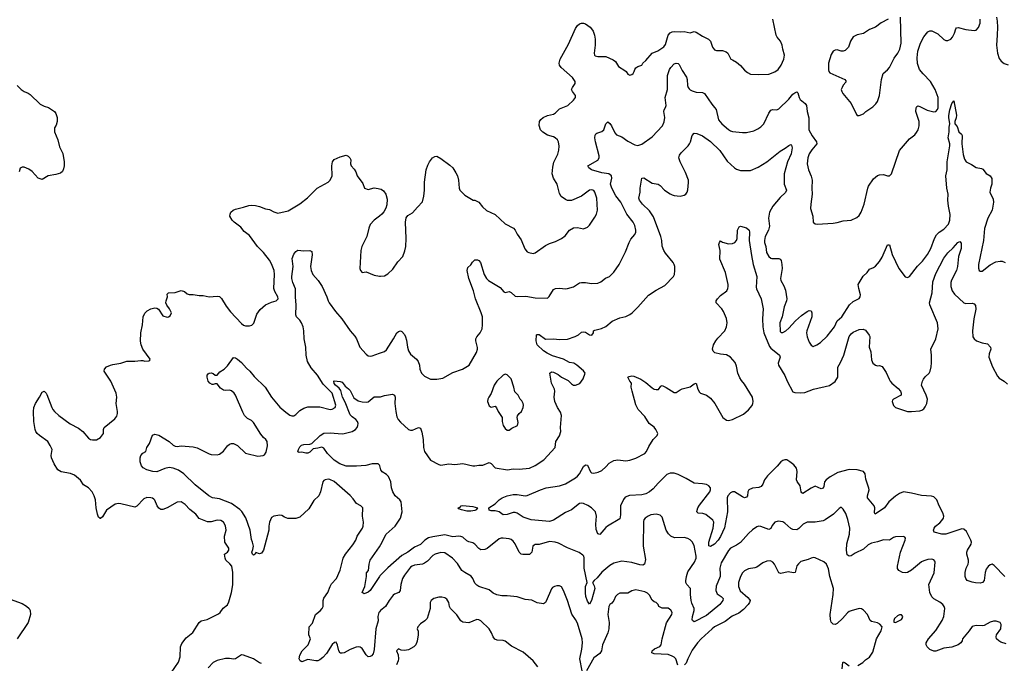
# Model space of a CAD drawing. Header units: inches. Extents: x 1473912 to 1647258, y 640388 to 773423.
# Tile 166 of 256: x 1576426 to 1586211, y 662186 to 668584. Entities that reach past the tile are written whole.
import ezdxf

# ---------------------------------------------------------------- set-up
doc = ezdxf.new("R2010")
doc.units = ezdxf.units.IN
doc.header["$MEASUREMENT"] = 0
doc.layers.add('B5676', color=7, linetype='Continuous')
doc.layers.add('B5686', color=7, linetype='Continuous')

msp = doc.modelspace()

# ---------------------------------------------------------------- linework, layer by layer
at = {"layer": 'B5676', "color": 5}
for points, elevation in [([(1576402, 667930), (1576441.3, 667890), (1576470, 667870.4), (1576510, 667854.9), (1576530, 667841.7), (1576630, 667745.3), (1576670, 667724.4), (1576711, 667710), (1576770.5, 667670.5), (1576786.8, 667650), (1576799.1, 667610), (1576799.1, 667570), (1576790, 667535.3), (1576770.6, 667509.4), (1576772.4, 667470), (1576804, 667390), (1576820.8, 667320.8), (1576853.7, 667253.7), (1576866.5, 667170), (1576867, 667130), (1576859.9, 667100.1), (1576850, 667074), (1576830, 667057.2), (1576784, 667044), (1576710, 667033.2), (1576650, 666994), (1576609.6, 667009.6), (1576550, 667073.2), (1576518, 667098), (1576470, 667119.3), (1576450, 667119.3), (1576430.7, 667109.3), (1576420.7, 667070)], 780), ([(1577930, 662090.5), (1578004.4, 662195.6), (1578019.8, 662250), (1578024, 662350), (1578036.6, 662383.4), (1578081.6, 662438.4), (1578147.9, 662492.1), (1578209.6, 662590), (1578230, 662608.2), (1578290, 662622.8), (1578402.8, 662677.2), (1578417.7, 662690), (1578446.4, 662733.6), (1578490, 662766), (1578504.2, 662795.8), (1578531.2, 662888.8), (1578545.1, 662965.1), (1578545.1, 663090), (1578533, 663153), (1578515.8, 663175.8), (1578475.1, 663210), (1578466.6, 663230), (1578462.7, 663270), (1578490, 663291), (1578505.2, 663310), (1578503.7, 663330), (1578463.7, 663390), (1578462, 663450), (1578477.6, 663510), (1578470, 663554), (1578452, 663590), (1578425.1, 663605.1), (1578390, 663609.6), (1578330, 663593.6), (1578291.8, 663591.8), (1578210, 663626.6), (1578176.2, 663670), (1578115.9, 663715.9), (1578070, 663765.1), (1578030, 663789.6), (1577990, 663788), (1577890.3, 663729.7), (1577850, 663715.1), (1577830, 663716), (1577810, 663729.2), (1577792.7, 663750), (1577767.6, 663807.6), (1577758.7, 663818.7), (1577747.3, 663827.3), (1577730, 663831.6), (1577690, 663833), (1577658.3, 663821.7), (1577590, 663746.6), (1577570, 663738), (1577430, 663771.6), (1577406.6, 663773.4), (1577373.4, 663766.6), (1577290.2, 663709.8), (1577250, 663640.9), (1577230, 663623.7), (1577225.6, 663625.6), (1577210, 663639), (1577198.9, 663670), (1577186.3, 663730), (1577178.2, 663810), (1577166.2, 663850), (1577145.6, 663890), (1577109.9, 663929.9), (1577061.5, 663961.5), (1577030, 664006.3), (1576970, 664057.2), (1576930, 664074.2), (1576839, 664090), (1576806.3, 664110), (1576770, 664169.2), (1576741.1, 664230), (1576737.2, 664250), (1576747.4, 664310), (1576730, 664351.6), (1576706.3, 664390), (1576622, 664450), (1576599.7, 664470), (1576587.3, 664490), (1576579.5, 664510), (1576567.6, 664590), (1576563.7, 664690), (1576567, 664730), (1576582, 664770), (1576622.9, 664830), (1576650, 664881), (1576670, 664890.6), (1576690, 664870.8), (1576697.2, 664857.2), (1576745.3, 664730), (1576757, 664710), (1576772.4, 664690), (1576815.8, 664650), (1576927.2, 664567.2), (1577010, 664524.2), (1577052.7, 664490), (1577110, 664424), (1577130, 664410.6), (1577150, 664406), (1577190, 664408.2), (1577229, 664430), (1577257.2, 664470), (1577257.2, 664510), (1577264, 664530), (1577370, 664617.3), (1577390, 664642.8), (1577397.4, 664670), (1577398.3, 664690), (1577386.2, 664770), (1577391, 664830), (1577385.4, 664870), (1577333.3, 664990), (1577266, 665090), (1577269.4, 665110), (1577288.3, 665131.7), (1577330, 665150.5), (1577350, 665157.1), (1577430, 665168.2), (1577490, 665188.2), (1577571.7, 665188.3), (1577630, 665197.3), (1577650, 665197.3), (1577670, 665190.8), (1577709, 665191), (1577720.4, 665199.6), (1577724, 665210), (1577649.6, 665310), (1577634, 665350), (1577626.5, 665386.5), (1577629.6, 665469.6), (1577646.6, 665550), (1577653.6, 665630), (1577670, 665666.8), (1577693.2, 665690), (1577730, 665710.5), (1577770, 665719.1), (1577790, 665714.8), (1577804.9, 665704.9), (1577850, 665641), (1577890, 665626.8), (1577906, 665630), (1577920.4, 665639.6), (1577935.3, 665670), (1577915.3, 665710), (1577886.6, 665746.6), (1577879.3, 665770), (1577880.9, 665790), (1577894, 665830), (1577890, 665854), (1577906, 665870), (1577970, 665873.4), (1578030.4, 665890.4), (1578062.4, 665882.4), (1578090, 665858.8), (1578110, 665850.7), (1578150, 665853.4), (1578210, 665842.8), (1578250, 665842.8), (1578310.4, 665830.4), (1578390, 665835.3), (1578410, 665832), (1578432.1, 665812.1), (1578477, 665737), (1578520.8, 665680.8), (1578630, 665564.9), (1578650, 665548), (1578670, 665540.5), (1578710, 665539.1), (1578733.6, 665546.4), (1578752.6, 665567.4), (1578783.6, 665656.4), (1578816.5, 665703.5), (1578870, 665748.7), (1578930, 665775.8), (1578974, 665790), (1578995.1, 665810), (1578992.3, 665830), (1578961.5, 665881.5), (1578952.6, 665910), (1578957.4, 666050), (1578954.3, 666090), (1578930, 666157.2), (1578910, 666192.3), (1578850, 666269.6), (1578788.3, 666330), (1578710, 666438.7), (1578657.5, 666477.5), (1578622.4, 666522.4), (1578556.9, 666570), (1578536.9, 666590), (1578515.8, 666630), (1578516.9, 666650), (1578525.6, 666670), (1578546, 666690), (1578570, 666699.3), (1578650, 666718.8), (1578702.7, 666737.3), (1578730, 666739.5), (1578770, 666736.1), (1578810, 666725.8), (1578870, 666704), (1578910, 666695.3), (1578950, 666672.2), (1578990, 666662), (1579094.9, 666685.1), (1579210, 666753), (1579286.3, 666813.7), (1579380.7, 666910), (1579490, 666968.9), (1579510, 666987), (1579532.6, 667030), (1579527.4, 667130), (1579533.6, 667170), (1579550, 667194), (1579610, 667221.3), (1579670, 667236), (1579690, 667227.3), (1579707.3, 667210), (1579716.3, 667190), (1579714, 667150), (1579720.7, 667130), (1579750, 667098.8), (1579765.5, 667070), (1579779.1, 667030), (1579835.9, 666955.9), (1579852, 666910), (1579890, 666896), (1579949.3, 666910.7), (1579990, 666907.3), (1580000, 666903.8)], 780), ([(1580000, 666631.9), (1579947.5, 666592.5), (1579910, 666549.2), (1579895.3, 666510), (1579876.5, 666430), (1579826.3, 666330), (1579816.5, 666290), (1579807.3, 666110), (1579811.3, 666090), (1579830, 666071.3), (1579870, 666076.3), (1579950, 666043.8), (1580000, 666035.2)], 780), ([(1580000, 662698), (1579994, 662690), (1579984.2, 662650), (1579988.7, 662608.7), (1579965.6, 662530), (1579950, 662322), (1579938.4, 662281.6), (1579921.3, 662258.7), (1579910, 662252), (1579890, 662251.8), (1579868.8, 662268.8), (1579830, 662331.8), (1579810, 662347.6), (1579790, 662349.6), (1579770, 662346.3), (1579710, 662323.1), (1579650, 662291.2), (1579630, 662285.6), (1579610, 662287), (1579597.4, 662310), (1579584.7, 662364.7), (1579574, 662390), (1579570, 662394.5), (1579553.8, 662393.8), (1579530, 662373), (1579475.5, 662284.5), (1579437.7, 662242.3), (1579410, 662219.1), (1579390, 662210.5), (1579370, 662209.4), (1579290, 662222.5), (1579230, 662201.6), (1579211.6, 662210), (1579203.1, 662230), (1579210, 662266.8), (1579234.7, 662310), (1579292, 662370), (1579315.3, 662430), (1579299, 662470), (1579302, 662550), (1579334.3, 662585.7), (1579366.6, 662670), (1579413, 662707), (1579433, 662730), (1579441.1, 662750), (1579442.3, 662810), (1579447.4, 662832.6), (1579489.7, 662890), (1579509.8, 662950.2), (1579524.2, 662975.8), (1579574, 663030), (1579610, 663110.8), (1579641.7, 663230), (1579665.4, 663270), (1579737.9, 663362.1), (1579765.7, 663410), (1579781.1, 663450), (1579831.6, 663530), (1579838.7, 663550), (1579841.3, 663590), (1579832, 663650), (1579834.5, 663730), (1579830, 663737.2), (1579817.2, 663750), (1579774.7, 663774.7), (1579740.8, 663820.8), (1579710, 663852.3), (1579550, 663991.8), (1579507.5, 664012.5), (1579490, 664016), (1579462, 664010), (1579450, 664004), (1579438.8, 663990), (1579416.3, 663890), (1579397.3, 663850), (1579350, 663802.7), (1579297.8, 663722.2), (1579210, 663639.5), (1579170, 663626), (1579090, 663626.3), (1579057, 663637), (1579030, 663655.3), (1579010, 663659.2), (1578950.8, 663650), (1578930, 663634.5), (1578907.9, 663587.9), (1578901.3, 663550), (1578900.8, 663510), (1578850, 663309.6), (1578830, 663280.5), (1578810, 663274.7), (1578772.7, 663287.3), (1578766.8, 663270), (1578750, 663260.7), (1578738, 663270), (1578733.2, 663290), (1578743.7, 663316.3), (1578749.4, 663350), (1578740.7, 663390), (1578730, 663415.3), (1578715.8, 663510), (1578673.5, 663633.5), (1578633.6, 663693.6), (1578613.8, 663713.8), (1578530, 663774), (1578410, 663820.4), (1578341.2, 663830), (1578306.6, 663850), (1578170, 663961.1), (1578057.7, 664070), (1578005.2, 664105.2), (1577950, 664125.2), (1577910.7, 664130.7), (1577870, 664121.8), (1577790, 664089.8), (1577750, 664092.4), (1577689.4, 664110), (1577654.5, 664130), (1577637.4, 664150), (1577624.2, 664190), (1577623.9, 664230), (1577630, 664250.7), (1577650, 664274.8), (1577678, 664290), (1577689, 664330), (1577716, 664370), (1577747, 664453), (1577770, 664462.8), (1577810, 664454), (1577910.4, 664390.4), (1577950, 664354.8), (1577970, 664342.8), (1577990, 664341), (1578030, 664347.3), (1578150, 664336.5), (1578190, 664326.7), (1578310, 664266.7), (1578330, 664261.3), (1578390, 664258.8), (1578410, 664266), (1578450, 664294.8), (1578490, 664346.8), (1578510, 664362.8), (1578530, 664370.8), (1578550, 664370.8), (1578590.7, 664350), (1578670, 664276), (1578682, 664270), (1578793.6, 664246.4), (1578846, 664250), (1578860.2, 664259.8), (1578874.5, 664285.5), (1578888.9, 664348.9), (1578884, 664390), (1578873.2, 664410), (1578850, 664429.3), (1578823.1, 664463.1), (1578750, 664580.9), (1578730, 664598.4), (1578690, 664619.5), (1578660.7, 664650), (1578642.7, 664682.7), (1578570, 664852.7), (1578558.4, 664870), (1578530, 664894), (1578510, 664902), (1578470, 664898.4), (1578450, 664902), (1578422, 664922), (1578390, 664965.2), (1578370, 664964), (1578350, 664956), (1578338.6, 664958.6), (1578315.3, 664970), (1578299, 664990), (1578288.7, 665030), (1578288.7, 665050), (1578298, 665062), (1578309.4, 665070.6), (1578330, 665074.8), (1578350, 665066.8), (1578370, 665051), (1578390, 665051), (1578415.3, 665084.7), (1578457.2, 665110), (1578490, 665142.8), (1578550, 665226), (1578570, 665222), (1578590, 665210.6), (1578630, 665177.1), (1578679.9, 665119.9), (1578714.4, 665090), (1578757.5, 665037.5), (1578864.2, 664930), (1578927.8, 664830), (1579010, 664733.1), (1579070, 664681.5), (1579110, 664653.7), (1579130, 664645.3), (1579150, 664646.4), (1579170, 664659.1), (1579210, 664698.4), (1579250, 664721.6), (1579290, 664734.9), (1579410, 664733.7), (1579510, 664710.4), (1579530, 664712.2), (1579559.6, 664730), (1579568, 664752), (1579531.6, 664870), (1579441.2, 664961.2), (1579384.7, 665050), (1579321.5, 665121.5), (1579286.2, 665186.2), (1579272.6, 665250), (1579269.9, 665330), (1579252.8, 665412.8), (1579249.8, 665490), (1579243.2, 665530), (1579227.6, 665570), (1579210, 665596.3), (1579177.6, 665630), (1579171.1, 665650), (1579173.8, 665746.2), (1579166.9, 665830), (1579167.9, 665907.9), (1579142, 665970), (1579130.9, 666010), (1579130, 666032), (1579144.7, 666130), (1579133.7, 666210), (1579150, 666252.4), (1579170, 666280.2), (1579190, 666293), (1579250, 666284.6), (1579310, 666290.4), (1579330, 666278.8), (1579332.9, 666247.1), (1579314.4, 666130), (1579321.8, 666090), (1579337.8, 666050), (1579392.8, 665990), (1579430.7, 665930.7), (1579479.3, 665830), (1579490.2, 665790), (1579500.7, 665770), (1579564.5, 665684.5), (1579628.8, 665610), (1579710, 665491), (1579757.4, 665437.4), (1579772.6, 665412.6), (1579807.4, 665330), (1579870, 665259.3), (1579890, 665243.7), (1579910, 665238.7), (1579930, 665241.1), (1580000, 665267.3)], 760), ([(1580000, 664155.3), (1579990, 664168.7), (1579930, 664169.4), (1579866.6, 664153.4), (1579774.5, 664145.5), (1579670, 664144.2), (1579608.7, 664170), (1579550, 664206), (1579483.8, 664270), (1579450, 664323.7), (1579430, 664335.1), (1579390, 664322.9), (1579342, 664318), (1579310, 664284), (1579290, 664274), (1579270, 664274), (1579230, 664283.7), (1579202.7, 664282.7), (1579189.1, 664289.1), (1579197.2, 664310), (1579210, 664338), (1579227.3, 664352.7), (1579250, 664360.5), (1579310, 664364), (1579330, 664370.5), (1579413.5, 664450), (1579450, 664472.9), (1579510, 664478.5), (1579630, 664468.1), (1579649.8, 664470.2), (1579730.8, 664489.2), (1579763.6, 664510), (1579778.5, 664530), (1579786.8, 664550), (1579788.1, 664570), (1579781.4, 664590), (1579766.6, 664610), (1579730, 664635), (1579710, 664656.4), (1579660.3, 664780.3), (1579633.3, 664830), (1579617.9, 664897.9), (1579600.2, 664920.2), (1579563.1, 664950), (1579550, 664968.2), (1579546.6, 664990), (1579550, 664994.8), (1579610, 664986.7), (1579630, 664979.3), (1579660.3, 664940.3), (1579695.1, 664915.1), (1579710, 664898.8), (1579745.7, 664825.7), (1579790, 664796.4), (1579830, 664784.9), (1579870, 664780.7), (1579890, 664784), (1579950, 664834.8), (1580000, 664834.9)], 740), ([(1580000, 663047.5), (1579910, 662909.3), (1579890, 662894), (1579850, 662875.3), (1579829.2, 662890), (1579856, 662950), (1579872.7, 663050), (1579874, 663086), (1579893.2, 663110), (1579898, 663170), (1579909.6, 663210), (1580000, 663344.9)], 740), ([(1576330, 662824.9), (1576450, 662782), (1576494.7, 662754.7), (1576520.5, 662730), (1576530.4, 662710), (1576532.4, 662670), (1576510.4, 662590), (1576402, 662430)], 780), ([(1578830, 662184.2), (1578810, 662191.3), (1578750, 662232), (1578650, 662265.2), (1578630, 662269.2), (1578570, 662229.4), (1578550, 662227.3), (1578510, 662235.1), (1578470, 662232.6), (1578390, 662214.3), (1578350, 662192.8), (1578298.5, 662141.5)], 780)]:
    msp.add_lwpolyline(points, dxfattribs=dict(at, elevation=elevation))
at = {"layer": 'B5686', "color": 5}
for points, elevation in [([(1585058, 668590), (1584987.5, 668552.5), (1584930.5, 668509.5), (1584870, 668487.3), (1584810, 668446.6), (1584750, 668434), (1584710, 668412.3), (1584682, 668370), (1584662.8, 668310), (1584630, 668277.2), (1584610, 668269.4), (1584590, 668269.4), (1584550, 668282.7), (1584530, 668280.9), (1584510, 668272.3), (1584490, 668239), (1584464.7, 668150), (1584464.8, 668084.8), (1584466.7, 668070), (1584476, 668056), (1584626, 667990), (1584635.9, 667975.9), (1584635.9, 667964.1), (1584608.8, 667931.2), (1584598, 667910), (1584590.5, 667890), (1584594.9, 667870), (1584604.9, 667850), (1584688, 667750), (1584740.7, 667640.7), (1584750, 667631.3), (1584770, 667631), (1584810, 667647.7), (1584833.2, 667670), (1584903.3, 667716.7), (1584933.9, 667746.1), (1584949.5, 667770), (1584971.4, 667828.6), (1584991.9, 667990), (1585008, 668050), (1585050, 668083.8), (1585070, 668107.7), (1585117.4, 668202.6), (1585154, 668250), (1585173.5, 668290), (1585184.7, 668350), (1585178.4, 668610)], 780), ([(1586133.4, 668610), (1586140.5, 668570), (1586142.4, 668510), (1586141.3, 668430), (1586133, 668330), (1586143.8, 668250), (1586158.4, 668198.4), (1586180.7, 668170), (1586210, 668147.7), (1586250, 668136.3)], 760), ([(1580000, 665267.3), (1580050, 665286), (1580070, 665303), (1580141.3, 665410), (1580174, 665470), (1580190, 665484.4), (1580210, 665490.7), (1580225.1, 665485.1), (1580250, 665455.5), (1580261.5, 665430), (1580270, 665398), (1580278.5, 665330), (1580290, 665290.7), (1580310, 665257.3), (1580368.5, 665208.5), (1580385.1, 665185.1), (1580399.1, 665150), (1580402.8, 665110), (1580418, 665070), (1580450, 665038.8), (1580510, 665011), (1580570.8, 665010.8), (1580630, 665021.7), (1580730, 665075.5), (1580828, 665110), (1580893.2, 665150), (1580964.8, 665275.2), (1580975.1, 665310), (1580974.8, 665325.2), (1580959.6, 665390), (1580959.6, 665410), (1580967.3, 665430), (1581002.4, 665470), (1581020.5, 665510), (1581026, 665550), (1581025.4, 665630), (1581013.1, 665670), (1580954, 665810), (1580936.5, 665890), (1580888.9, 666010), (1580872.8, 666090), (1580881, 666119), (1580910, 666145.5), (1580926.8, 666173.2), (1580950, 666197.1), (1580976.9, 666196.9), (1580990, 666190.4), (1581004.9, 666170), (1581040.3, 666050), (1581066.5, 666010), (1581086, 665990), (1581200.8, 665920.8), (1581237.1, 665877.1), (1581250, 665870.6), (1581290, 665880.5), (1581310, 665870.6), (1581350, 665836.4), (1581370, 665832), (1581456.1, 665836.1), (1581550, 665818), (1581670, 665816.5), (1581688.9, 665831.1), (1581730, 665901.6), (1581750, 665912.4), (1581790, 665914.9), (1581850, 665906.7), (1581870, 665910.3), (1581930, 665928), (1581990, 665967.7), (1582010, 665972.4), (1582050, 665972), (1582110, 665960.3), (1582170, 665964.6), (1582202.8, 665977.2), (1582246.6, 666013.4), (1582288.5, 666031.5), (1582330, 666073), (1582383, 666150), (1582445.3, 666274.7), (1582482, 666370), (1582499.3, 666400.7), (1582538.7, 666450), (1582548, 666470), (1582549.7, 666490), (1582537.4, 666537.4), (1582523, 666570), (1582458.3, 666650), (1582400.2, 666770), (1582350, 666833.5), (1582309.2, 666910), (1582297.7, 666950), (1582312.1, 667010), (1582307.8, 667030), (1582279.3, 667050), (1582210, 667062.7), (1582110, 667089.8), (1582082, 667110), (1582072.7, 667130), (1582170, 667187.2), (1582184, 667210), (1582184, 667230), (1582146.6, 667370), (1582142.7, 667410), (1582145.5, 667434.5), (1582151.1, 667448.9), (1582162.9, 667457.1), (1582210, 667472.9), (1582229.7, 667490), (1582249.7, 667550), (1582270, 667567.7), (1582290, 667553), (1582306, 667530), (1582339.3, 667459.3), (1582358, 667438), (1582410, 667418.4), (1582470, 667376.5), (1582538.7, 667338.7), (1582570, 667333.4), (1582610, 667345.3), (1582710, 667418), (1582812.4, 667527.6), (1582830.9, 667569.1), (1582838.5, 667610), (1582826.8, 667670), (1582830.8, 667689.2), (1582844.4, 667710), (1582849.7, 667730), (1582841.5, 667810), (1582864.2, 667890), (1582863.9, 668030), (1582884.4, 668090), (1582896, 668110), (1582930, 668144.9), (1582950, 668152.8), (1582970, 668148.7), (1582979.3, 668139.3), (1583010, 668079.3), (1583052.3, 668012.3), (1583058.7, 667990), (1583063.1, 667930), (1583069.1, 667909.1), (1583077.7, 667897.7), (1583090, 667885.5), (1583110, 667876.4), (1583150, 667864.4), (1583210, 667859.5), (1583232.7, 667850), (1583302.6, 667742.6), (1583332.4, 667712.4), (1583347, 667690), (1583369.2, 667589.2), (1583403.1, 667550), (1583470, 667493.4), (1583490, 667479.5), (1583510, 667473.4), (1583610, 667462), (1583650, 667463.7), (1583720.8, 667479.2), (1583761.3, 667498.7), (1583790, 667519.3), (1583819.5, 667550), (1583870, 667656), (1583890, 667682.8), (1583910, 667690.6), (1583950, 667686.8), (1583970, 667696.3), (1584070, 667794.9), (1584110, 667842), (1584130, 667858), (1584150, 667866.8), (1584157.6, 667857.6), (1584172.2, 667810), (1584183.1, 667790), (1584230.4, 667750), (1584246, 667730), (1584250.4, 667670), (1584267.5, 667607.5), (1584268.8, 667490), (1584302.8, 667430), (1584346, 667370), (1584347.4, 667350), (1584297.3, 667290), (1584271.6, 667250), (1584259.6, 667210), (1584252.9, 667150), (1584263.6, 667090), (1584290, 667027.3), (1584300.2, 666990), (1584297.6, 666910), (1584302.4, 666850), (1584286.5, 666750), (1584285.7, 666705.7), (1584307.7, 666630), (1584310.9, 666570.9), (1584330, 666556), (1584350, 666550.8), (1584510, 666562), (1584550, 666568), (1584610, 666585.5), (1584690, 666590.7), (1584743.9, 666616.1), (1584770, 666638.8), (1584789.6, 666670.4), (1584817.6, 666750), (1584854, 666910), (1584862, 666930), (1584910, 667001), (1584950, 667036), (1584970, 667042.8), (1585010, 667046), (1585050, 667031.3), (1585070, 667031.3), (1585088.7, 667050), (1585170, 667284), (1585270, 667400.7), (1585320.5, 667439.5), (1585338.9, 667461.1), (1585354.5, 667490), (1585365.6, 667530), (1585366, 667570), (1585331.6, 667670), (1585333.8, 667706.2), (1585340.5, 667719.5), (1585350, 667727.3), (1585370, 667722.4), (1585444.2, 667684.2), (1585510, 667667.9), (1585530, 667670.4), (1585548, 667690), (1585553, 667707), (1585553.4, 667810), (1585525, 667890), (1585476.8, 667970), (1585404.2, 668044.2), (1585367.1, 668090), (1585347.9, 668147.9), (1585344.4, 668204.4), (1585350.8, 668270), (1585378.2, 668350), (1585410, 668414.9), (1585450, 668464.4), (1585470, 668472.4), (1585490, 668472.4), (1585550, 668443.8), (1585610, 668386.7), (1585630, 668377.6), (1585650, 668375.3), (1585678.4, 668390), (1585695.1, 668410), (1585714.5, 668450), (1585727.5, 668492.5), (1585737.2, 668502.8), (1585753.6, 668506.4), (1585830, 668487.7), (1585910, 668476), (1585930, 668478), (1585955.3, 668504.7), (1585972, 668550), (1585972, 668590)], 760), ([(1580000, 666035.2), (1580010, 666033.4), (1580050, 666037.3), (1580083.3, 666056.7), (1580134.8, 666105.2), (1580182.5, 666177.5), (1580232, 666230), (1580254.9, 666285.1), (1580263, 666330), (1580268, 666410), (1580259.5, 666570), (1580266.3, 666613.7), (1580282, 666638), (1580330, 666662.8), (1580378.6, 666721.4), (1580430, 666772), (1580443.7, 666830), (1580449.6, 666890), (1580447.6, 666970), (1580465.6, 667090), (1580482, 667138), (1580499.5, 667170), (1580529.5, 667210), (1580550, 667223), (1580570, 667225.5), (1580610, 667202.4), (1580699.2, 667139.2), (1580730.4, 667110.4), (1580761.5, 667061.5), (1580775.3, 667030), (1580785.7, 666990), (1580794.4, 666910), (1580801.6, 666890), (1580850, 666838), (1580930.9, 666790.9), (1580950, 666790.7), (1580990, 666770.4), (1581024.7, 666724.7), (1581066.4, 666686.4), (1581150, 666646.4), (1581250, 666556), (1581333.4, 666510), (1581350.6, 666490), (1581370, 666451.3), (1581410, 666396), (1581447.1, 666307.1), (1581470, 666277.3), (1581484.7, 666270), (1581530, 666261), (1581550, 666266), (1581650, 666340.5), (1581690, 666360.5), (1581750, 666379.3), (1581811.9, 666408.1), (1581846, 666434), (1581890, 666490.6), (1581930, 666514.8), (1581970, 666518.8), (1582030, 666504), (1582070, 666520.7), (1582090, 666542.8), (1582140.6, 666619.4), (1582157.4, 666650), (1582168.2, 666690), (1582160.4, 666810), (1582143.1, 666870), (1582130, 666886.3), (1582121.2, 666890), (1582110, 666893.1), (1582090, 666888.6), (1582010.6, 666829.4), (1581910, 666787.4), (1581894.8, 666785.2), (1581870, 666787.7), (1581850, 666796.2), (1581807.2, 666827.2), (1581790, 666856.9), (1581766, 666950), (1581730.5, 667010), (1581719, 667050), (1581723.5, 667116.5), (1581733.3, 667166.7), (1581774.6, 667245.4), (1581785.1, 667285.1), (1581787, 667327), (1581779.3, 667370), (1581769.2, 667390), (1581749, 667410), (1581730, 667419.5), (1581670, 667436), (1581624.8, 667464.8), (1581601.2, 667490), (1581589.3, 667530.7), (1581593.2, 667570), (1581605.2, 667590), (1581629, 667610), (1581670, 667630.4), (1581730, 667646), (1581750, 667656.4), (1581790, 667697), (1581873.2, 667730), (1581930, 667782.8), (1581949.3, 667810), (1581949.4, 667830), (1581918.4, 667870), (1581909.6, 667890), (1581918, 667910), (1581947, 667950), (1581946, 667970), (1581919.7, 668010), (1581807.6, 668110), (1581791.5, 668130), (1581788, 668150), (1581797.4, 668190), (1581878.8, 668341.2), (1581950, 668494.8), (1581970, 668524.9), (1581990, 668542), (1582010, 668550.5), (1582030, 668550.5), (1582050, 668542), (1582094, 668510), (1582110, 668494), (1582124.4, 668470), (1582138.7, 668430), (1582143.7, 668390), (1582144.9, 668330), (1582136.3, 668250), (1582138.8, 668230), (1582144.1, 668224.1), (1582170, 668218), (1582250, 668217.1), (1582324.4, 668184.4), (1582348.1, 668168.1), (1582376.8, 668116.8), (1582439.8, 668079.8), (1582452, 668070), (1582470, 668042), (1582490, 668032), (1582510, 668038), (1582522, 668050), (1582532.9, 668067.1), (1582539, 668090), (1582550, 668104.7), (1582570, 668118), (1582608.4, 668131.6), (1582618, 668150), (1582650, 668177.3), (1582709.8, 668250.2), (1582767, 668273), (1582826.6, 668313.4), (1582843.3, 668336.7), (1582871.5, 668430), (1582890, 668452.7), (1582910, 668463.7), (1582930, 668467.4), (1582990, 668462.4), (1583030, 668464.9), (1583090, 668454), (1583130, 668466.8), (1583150, 668460.7), (1583210, 668418.8), (1583271.3, 668390), (1583290.5, 668370.5), (1583311, 668310), (1583330, 668284.7), (1583350, 668276), (1583410, 668276), (1583445.4, 668265.4), (1583462, 668250), (1583491.6, 668191.6), (1583510, 668186), (1583550, 668162.8), (1583588.5, 668128.5), (1583630, 668080.7), (1583658, 668058), (1583690, 668042.4), (1583770, 668038.7), (1583870, 668042.6), (1583930, 668063.8), (1583962, 668090), (1583991.8, 668130), (1584018.4, 668190), (1584027, 668230), (1584009.5, 668290), (1584003.7, 668330), (1583986, 668370), (1583953.2, 668410), (1583942.7, 668430), (1583908.9, 668588.9)], 780), ([(1580000, 664834.9), (1580010, 664834.9), (1580050, 664848), (1580130, 664860.7), (1580150, 664851), (1580155.8, 664830), (1580154.2, 664770), (1580162.8, 664690), (1580174.7, 664634.7), (1580186.5, 664610), (1580210, 664582), (1580290, 664508.8), (1580310, 664502.6), (1580330, 664503.7), (1580390, 664530.5), (1580410, 664524), (1580423.7, 664483.7), (1580435, 664410), (1580438.6, 664330), (1580450.2, 664290), (1580510, 664204.6), (1580590, 664161.7), (1580610, 664156), (1580690, 664167.8), (1580750, 664160.9), (1580830, 664172), (1580930, 664148.9), (1580950, 664148.7), (1580990, 664155.8), (1581030, 664154.4), (1581090, 664180.4), (1581110, 664172.7), (1581150, 664130.4), (1581272.2, 664107.8), (1581330, 664117.8), (1581390, 664115.3), (1581492.7, 664127.3), (1581548.8, 664151.2), (1581636, 664210), (1581749, 664330), (1581755.1, 664390), (1581791.9, 664448.1), (1581803.9, 664490), (1581802, 664530), (1581809.8, 664650), (1581801, 664681), (1581771, 664730), (1581745.4, 664790), (1581738, 664830), (1581745.6, 664890), (1581741.6, 664910), (1581711.8, 664970), (1581694, 665070), (1581710, 665082.8), (1581730, 665079.1), (1581777.3, 665057.3), (1581810.8, 665030), (1581878, 664998), (1581910, 664964), (1581930, 664951), (1581950, 664951.3), (1581992.9, 664967.1), (1582026.3, 665013.7), (1582045.2, 665070), (1582030, 665092.7), (1581963.7, 665150), (1581933.2, 665170), (1581890, 665176.9), (1581829.2, 665210), (1581721.2, 665241.2), (1581667.6, 665267.6), (1581630, 665293), (1581568, 665350), (1581559.5, 665390), (1581562, 665450), (1581570, 665454.8), (1581590, 665453), (1581650, 665406.8), (1581730, 665410.3), (1581790, 665403), (1581870, 665409.1), (1581946.8, 665433.2), (1581979.3, 665450), (1582010, 665478.8), (1582030, 665480.7), (1582050, 665476.3), (1582090, 665450.8), (1582111.3, 665448.7), (1582129.2, 665470), (1582129.4, 665490.6), (1582141.6, 665498.4), (1582206.6, 665513.4), (1582250, 665535.5), (1582312.9, 665587.1), (1582390, 665619.3), (1582450, 665633), (1582488.1, 665651.9), (1582511.2, 665668.8), (1582570, 665727.7), (1582674.2, 665845.8), (1582750, 665894.9), (1582838.3, 665941.7), (1582924, 666030), (1582932.7, 666050), (1582935.1, 666090), (1582936, 666130), (1582929.4, 666150), (1582919.3, 666170), (1582842.4, 666262.4), (1582827.7, 666287.7), (1582811.8, 666331.8), (1582807.6, 666390), (1582797.2, 666430), (1582724.7, 666624.7), (1582685.1, 666685.1), (1582613.6, 666750), (1582587, 666790), (1582579.3, 666810), (1582592.3, 666867.7), (1582591.2, 666910), (1582609.2, 667010), (1582629.6, 667010.4), (1582710, 666959.6), (1582770, 666950.3), (1582790, 666937), (1582834, 666890), (1582890, 666851.8), (1582910, 666843.1), (1582930, 666836.5), (1582990, 666830.5), (1583030, 666838), (1583046, 666850), (1583059.5, 666870), (1583066.9, 666893.1), (1583074, 666966), (1583070.8, 666990), (1583044.2, 667064.2), (1582989.6, 667170), (1582977, 667210), (1582984.2, 667235.8), (1583000.1, 667259.9), (1583069.2, 667330), (1583082.7, 667350), (1583092.3, 667370), (1583107.9, 667432.1), (1583130, 667457.3), (1583153.8, 667453.8), (1583210, 667430.5), (1583290, 667371.7), (1583382.6, 667282.6), (1583457.7, 667177.7), (1583530.3, 667110.3), (1583550, 667098), (1583590, 667083.8), (1583690, 667084.4), (1583763.3, 667116.7), (1583850, 667170.6), (1583984, 667276), (1584034.5, 667305.5), (1584070, 667334.6), (1584090, 667343), (1584096.9, 667336.9), (1584102.8, 667310), (1584093.4, 667250), (1584056, 667170), (1584023.2, 667050), (1584023.7, 666950), (1584045.5, 666890), (1584035.1, 666864.9), (1583984.3, 666815.7), (1583910, 666729.4), (1583877.3, 666670), (1583866.7, 666610), (1583878.5, 666530), (1583867.6, 666492.4), (1583833.4, 666430), (1583827.3, 666390), (1583829.1, 666370), (1583840.2, 666330), (1583848.4, 666270), (1583870, 666228.9), (1583890, 666212.9), (1583901, 666210), (1583968.7, 666208.7), (1583981.7, 666201.7), (1583992.2, 666190), (1584001.1, 666150), (1584002.3, 666110), (1583987.2, 666010), (1583990.3, 665990), (1584018.9, 665938.9), (1584035, 665895), (1584048.2, 665810), (1584046.9, 665790), (1584022.9, 665730), (1584003.1, 665630), (1583981.5, 665570), (1583984.5, 665484.5), (1583993.4, 665473.4), (1584010, 665475.3), (1584038.4, 665490), (1584070, 665517.6), (1584135.1, 665590), (1584195.7, 665644.3), (1584250, 665683.1), (1584270, 665692.4), (1584290, 665690.5), (1584299.5, 665670), (1584299.6, 665630), (1584247.9, 665492.1), (1584245, 665470), (1584251.6, 665430), (1584270, 665378.8), (1584290, 665346.8), (1584310, 665335.5), (1584349.2, 665350), (1584385.7, 665374.3), (1584450, 665436.4), (1584523, 665530), (1584549.8, 665590.2), (1584594.5, 665630), (1584672.7, 665750), (1584710, 665784), (1584770, 665811), (1584778.4, 665830), (1584780.7, 665850), (1584763.6, 665910), (1584759.5, 665950), (1584806.5, 666033.5), (1584846.6, 666070), (1584870, 666104.7), (1584910, 666119.1), (1584930, 666132.7), (1584970, 666179.5), (1584996.6, 666223.4), (1585050, 666346.8), (1585070, 666344.7), (1585096.1, 666250), (1585161.3, 666110), (1585227.1, 666027.1), (1585250, 666021), (1585270, 666031.3), (1585347.9, 666132.1), (1585396.6, 666183.4), (1585449.1, 666250.9), (1585481.2, 666310), (1585516.8, 666410), (1585536.3, 666443.7), (1585562.9, 666470), (1585610, 666500.5), (1585655.6, 666550), (1585669.8, 666590.2), (1585673.2, 666646.8), (1585654.9, 666730), (1585650.7, 666790), (1585653.8, 666850), (1585641.1, 666910), (1585628.7, 667030), (1585644.2, 667090), (1585643.7, 667170), (1585669.1, 667330), (1585669, 667350), (1585653.8, 667410), (1585664.3, 667470), (1585663.7, 667516.3), (1585669.1, 667550), (1585658.1, 667610), (1585659.9, 667630), (1585670, 667687.3), (1585690, 667751), (1585710, 667778), (1585734.1, 667634.1), (1585733.4, 667606.6), (1585718, 667570), (1585718.7, 667550), (1585742, 667522), (1585759.6, 667470), (1585784.8, 667444.8), (1585791.3, 667431.3), (1585789.4, 667350), (1585803.5, 667243.5), (1585816.2, 667196.2), (1585832.3, 667172.3), (1585885.3, 667145.3), (1585930, 667114.9), (1585984.5, 667104.5), (1585998, 667098), (1586030, 667056), (1586070.6, 667030.6), (1586086, 667006), (1586088.4, 666990), (1586085.3, 666950), (1586072.4, 666910), (1586068.2, 666870), (1586099.2, 666799.2), (1586104.4, 666770), (1586088.7, 666690), (1586048.6, 666611.4), (1586012.4, 666507.6), (1586002.6, 666390), (1585954.9, 666150), (1585954.2, 666114.2), (1585962, 666090), (1585970, 666083), (1585990, 666084.4), (1586070, 666147.4), (1586124.9, 666175.1), (1586170, 666183.7), (1586190, 666183.1), (1586219.1, 666170)], 740), ([(1580000, 666903.8), (1580017.5, 666897.5), (1580041.1, 666881.1), (1580064, 666850), (1580078.8, 666798.8), (1580075.2, 666744.8), (1580064, 666710), (1580045.8, 666674.2), (1580024, 666650), (1580000, 666631.9)], 780), ([(1586216.3, 663050), (1586110, 663159.1), (1586090, 663172.8), (1586070, 663164.7), (1586050, 663148.6), (1586030, 663122.4), (1586020.6, 663090), (1586012.1, 663010), (1585994.4, 662990), (1585970, 662983.9), (1585926, 662986), (1585890, 662991.5), (1585850, 663004.7), (1585840.9, 663010), (1585827, 663030), (1585822, 663050), (1585822.9, 663090), (1585831.5, 663130), (1585851.3, 663170), (1585856.3, 663190), (1585855.1, 663210), (1585836.9, 663270), (1585838, 663290), (1585844, 663310), (1585882, 663370), (1585883.8, 663390), (1585878.9, 663410), (1585835.1, 663495.1), (1585810, 663519.1), (1585790, 663522.2), (1585770, 663516.8), (1585628.8, 663468.8), (1585590, 663468.9), (1585515.1, 663490), (1585508.5, 663508.5), (1585513.5, 663530), (1585528.6, 663550), (1585570, 663582), (1585590, 663604.6), (1585606.2, 663630), (1585610.8, 663650), (1585600.4, 663680.4), (1585562.7, 663750), (1585541.6, 663810), (1585510, 663840.7), (1585488.1, 663848.1), (1585386.5, 663853.5), (1585290, 663878.4), (1585210, 663889.8), (1585170, 663874.7), (1585130, 663847.4), (1585062.8, 663790), (1585018.7, 663730), (1584927.9, 663667.9), (1584922.4, 663682.4), (1584924.7, 663730), (1584918, 663750), (1584852.1, 663832.1), (1584849.8, 663850), (1584867, 663910), (1584865.8, 663925.8), (1584836.2, 664016.2), (1584826.9, 664070), (1584811.5, 664091.5), (1584750, 664107.9), (1584670, 664113.1), (1584555.9, 664084.1), (1584480.4, 664039.6), (1584439.5, 664010), (1584425.3, 663990), (1584417.3, 663942.7), (1584410, 663926), (1584390, 663919.5), (1584330, 663946.6), (1584290, 663926.4), (1584210, 663873.3), (1584199.1, 663879.1), (1584191, 663891), (1584182.4, 663950), (1584152.1, 663992.1), (1584144.5, 664010), (1584152.2, 664092.2), (1584145.4, 664125.4), (1584117.8, 664157.8), (1584080.4, 664190), (1584050, 664207.4), (1584030, 664209.9), (1584010, 664203.4), (1583990, 664187.1), (1583954.9, 664145.1), (1583856.8, 664050), (1583826.4, 664010), (1583812.4, 663967.6), (1583795.4, 663944.6), (1583770, 663933.7), (1583710, 663927.6), (1583670.4, 663910), (1583662.8, 663890), (1583658.3, 663850), (1583650, 663836.2), (1583630, 663832.1), (1583610, 663839.8), (1583530, 663889.8), (1583510, 663891.8), (1583490, 663879.7), (1583462.6, 663850), (1583456.1, 663830), (1583461.5, 663690), (1583430, 663532.7), (1583390, 663445.6), (1583368.1, 663410), (1583330, 663371), (1583290, 663347.3), (1583273.6, 663353.6), (1583275, 663390), (1583316.9, 663530), (1583324.5, 663590), (1583313.2, 663610), (1583243.5, 663663.5), (1583213.6, 663673.6), (1583170, 663679.6), (1583155.1, 663690), (1583154.8, 663694.8), (1583165.4, 663730), (1583183.1, 663756.9), (1583283.9, 663890), (1583290.6, 663909.4), (1583289.8, 663930), (1583275.7, 663950), (1583250, 663961.9), (1583210, 663970.8), (1583130, 663977.4), (1583050, 664024.1), (1582970, 664061.5), (1582930, 664074.8), (1582890, 664076.5), (1582856.4, 664063.6), (1582770, 663976.4), (1582720.5, 663919.5), (1582684.9, 663890), (1582650, 663870.6), (1582610, 663859.9), (1582487.6, 663852.4), (1582444.1, 663835.9), (1582425.8, 663814.2), (1582396.3, 663750), (1582397.6, 663662.4), (1582390, 663621.2), (1582266.8, 663550), (1582250, 663536), (1582190, 663465.2), (1582170, 663474), (1582156.4, 663516.4), (1582150.9, 663570), (1582159.4, 663650), (1582146.8, 663690), (1582109.7, 663730), (1582073.5, 663753.5), (1582030, 663773.5), (1582010, 663777.2), (1581990, 663773.3), (1581910.4, 663710), (1581850, 663684), (1581730, 663607.8), (1581690, 663596.4), (1581510, 663611.3), (1581430, 663638.7), (1581370, 663678.3), (1581350, 663684.4), (1581330, 663683.5), (1581270, 663666.3), (1581230, 663660.9), (1581191.8, 663691.8), (1581150, 663700.9), (1581110, 663701), (1581090, 663708.2), (1581089.8, 663730), (1581152.7, 663770), (1581190, 663810.4), (1581221.2, 663830), (1581268.8, 663851.2), (1581330, 663863.6), (1581370, 663865.5), (1581448.4, 663851.6), (1581470, 663852.8), (1581600.9, 663910), (1581657.2, 663930), (1581790, 663949.2), (1581850, 663968.4), (1581950.5, 664029.5), (1581970, 664046.3), (1581989.1, 664070.9), (1582030, 664143.8), (1582050, 664159.1), (1582070, 664156), (1582099.3, 664090), (1582110, 664078), (1582130, 664074.4), (1582174.1, 664085.9), (1582210, 664103.1), (1582250, 664138), (1582283.1, 664176.9), (1582330, 664202.6), (1582370, 664207), (1582450, 664199.5), (1582490, 664204.6), (1582550, 664225), (1582639.1, 664270), (1582655.3, 664290), (1582677.5, 664342.5), (1582719.7, 664410), (1582762, 664450), (1582767.6, 664470), (1582747.6, 664510), (1582730, 664531.6), (1582681.6, 664570), (1582637.8, 664637.8), (1582573.6, 664710), (1582561.6, 664730), (1582550, 664755.3), (1582511.6, 664890), (1582503.6, 664930), (1582506, 664970), (1582490, 664989.2), (1582469.5, 665030), (1582482.5, 665037.5), (1582510, 665043.1), (1582530, 665039.5), (1582598, 665010), (1582650, 664978.3), (1582710, 664923.7), (1582730, 664912.2), (1582750, 664906.7), (1582772.8, 664907.2), (1582798, 664942), (1582810, 664947.7), (1582850, 664928.9), (1582930, 664876.4), (1582950, 664876.3), (1582990, 664904.9), (1583010, 664913.4), (1583090, 664934.8), (1583130, 664964.7), (1583150, 664972), (1583164, 664910), (1583180.9, 664880.9), (1583190.5, 664870.5), (1583250.3, 664850.3), (1583290, 664820.7), (1583332.7, 664770), (1583414.9, 664630), (1583450, 664604.4), (1583470, 664599.5), (1583510, 664610.3), (1583617.6, 664662.4), (1583670, 664704.9), (1583703.5, 664750), (1583711.7, 664768.3), (1583714.1, 664790), (1583709, 664830), (1583630, 664960.8), (1583597.8, 664997.8), (1583582.7, 665022.7), (1583562.6, 665070), (1583550, 665139), (1583537.6, 665177.6), (1583490, 665227.6), (1583450, 665253.3), (1583390, 665259.5), (1583332.5, 665272.5), (1583317.2, 665290), (1583312.3, 665310), (1583321.6, 665350), (1583343.6, 665390), (1583363.3, 665416.7), (1583433.3, 665490), (1583451.1, 665530), (1583456.4, 665570), (1583450, 665614), (1583421.8, 665681.8), (1583402.9, 665710), (1583346, 665770), (1583346, 665790), (1583359.5, 665810), (1583390, 665841.6), (1583451.8, 665890), (1583463.6, 665910), (1583466, 665930), (1583466, 665950), (1583440.7, 666070), (1583383.3, 666203.3), (1583387.3, 666290), (1583374, 666350), (1583379, 666370), (1583390, 666384.7), (1583411, 666371), (1583470, 666355.5), (1583510, 666359.3), (1583533.2, 666370), (1583549.3, 666390), (1583557, 666410), (1583560.9, 666490), (1583575.3, 666524.7), (1583590, 666532), (1583650, 666514.4), (1583674, 666490), (1583679.5, 666470), (1583676.1, 666390), (1583698.6, 666238.6), (1583714.7, 666150), (1583750, 666032), (1583745.3, 665925.3), (1583748.6, 665908.6), (1583792.9, 665810), (1583815.3, 665710), (1583808.3, 665611.7), (1583811.4, 665530), (1583819.8, 665470), (1583876.3, 665336.3), (1583890, 665319.7), (1583975.5, 665250), (1583982.4, 665230), (1583964.4, 665170), (1583967.8, 665150), (1584030, 665047.7), (1584051.7, 664990), (1584110, 664885.3), (1584130, 664878.7), (1584185.8, 664874.2), (1584230, 664878.4), (1584315.3, 664910), (1584472.8, 664947.2), (1584530, 664987.3), (1584556.2, 665030), (1584558, 665130), (1584584.4, 665175.6), (1584616.3, 665250), (1584670, 665435.5), (1584690, 665461.6), (1584710, 665476.5), (1584770, 665503.1), (1584807.9, 665507.9), (1584830, 665496), (1584868.3, 665448.3), (1584874.2, 665434.2), (1584868.9, 665330), (1584883, 665283), (1584890, 665202), (1584903, 665170), (1584930, 665148.2), (1584950, 665143.8), (1584970, 665145.5), (1584995.8, 665135.8), (1585038, 665078), (1585064.9, 665010), (1585077.6, 664990), (1585094.4, 664970), (1585157.1, 664917.1), (1585180.5, 664890), (1585187.3, 664870), (1585184.7, 664850), (1585110, 664812.7), (1585099.8, 664800.2), (1585094.8, 664790), (1585108, 664750), (1585131, 664730), (1585250, 664690.5), (1585290, 664688.2), (1585370, 664694.4), (1585390, 664701.3), (1585410, 664714.9), (1585425.3, 664734.7), (1585442.4, 664770), (1585446.3, 664810), (1585435.6, 664850), (1585387, 664950), (1585396.9, 664990), (1585407.3, 665010), (1585425.6, 665034.4), (1585464.5, 665070), (1585475.1, 665090), (1585485.4, 665134.6), (1585488.3, 665171.7), (1585488.4, 665250), (1585481.7, 665310), (1585529.7, 665410), (1585554.3, 665510), (1585548.4, 665570), (1585472.1, 665750), (1585468, 665770), (1585493.4, 665870), (1585502.1, 665977.9), (1585530, 666060.4), (1585610, 666213.4), (1585650, 666267), (1585703.1, 666316.9), (1585750, 666370.4), (1585770, 666379.1), (1585782.4, 666362.4), (1585781.6, 666310), (1585756.9, 666230), (1585744.2, 666130), (1585734.7, 666090), (1585685.3, 665994.7), (1585679, 665970), (1585677.8, 665930), (1585693.6, 665890), (1585716.7, 665856.7), (1585809, 665769), (1585830, 665763.7), (1585890, 665766.7), (1585910, 665759.3), (1585923.1, 665743.1), (1585926.6, 665706.6), (1585906.4, 665610), (1585894.9, 665490), (1585898.4, 665430), (1585910.3, 665410.3), (1585934.8, 665390), (1585990, 665372), (1586043.1, 665363.1), (1586072.7, 665330), (1586078.4, 665310), (1586058.7, 665261.3), (1586055.8, 665230), (1586093.6, 665133.6), (1586141.6, 665041.6), (1586160.3, 665020.3), (1586210.3, 664990), (1586241.5, 664961.5)], 720), ([(1580000, 663344.9), (1580014.1, 663365.9), (1580067, 663470), (1580156.8, 663550), (1580210, 663628.4), (1580227.3, 663690), (1580216.9, 663790), (1580203.6, 663810), (1580158.7, 663850), (1580135.6, 663890), (1580121.1, 663930), (1580114.2, 663990), (1580090, 664042), (1580070, 664062.9), (1580029, 664090), (1580016, 664110), (1580004, 664150), (1580000, 664155.3)], 740), ([(1586230, 662379), (1586177.5, 662397.5), (1586155.3, 662410), (1586134, 662430), (1586129, 662450), (1586134, 662470), (1586175.3, 662530), (1586178, 662570), (1586168, 662590), (1586130, 662604), (1586104.7, 662604.7), (1586070, 662595.1), (1586010, 662561.2), (1585990, 662557.2), (1585930, 662561.2), (1585890, 662553.2), (1585861, 662510), (1585796, 662430), (1585791, 662410), (1585778, 662390), (1585752, 662370), (1585690, 662347), (1585610, 662337.6), (1585530, 662305.1), (1585510, 662305.1), (1585470, 662324.5), (1585444.5, 662350), (1585432.7, 662370), (1585432.7, 662390), (1585458.4, 662430), (1585530, 662512), (1585593.3, 662610), (1585608.2, 662650), (1585619.7, 662730), (1585614.7, 662750), (1585598.9, 662770), (1585570, 662793.8), (1585510, 662826.4), (1585490, 662845.4), (1585471.8, 662890), (1585460.8, 662970), (1585514.3, 663085.7), (1585523.7, 663190), (1585520.2, 663200.2), (1585510, 663215.3), (1585490, 663221.2), (1585450, 663217), (1585410, 663205.1), (1585386.4, 663193.6), (1585290, 663111.5), (1585250, 663087.8), (1585230, 663084.2), (1585198, 663090), (1585162, 663110), (1585149.4, 663129.4), (1585149.4, 663150), (1585177.6, 663290), (1585227, 663410), (1585229.2, 663430), (1585221.2, 663441.2), (1585210, 663446), (1585130, 663442.9), (1585110, 663437), (1585070, 663411.6), (1585010, 663414.4), (1584950, 663392.6), (1584890, 663381.3), (1584856.4, 663363.6), (1584810, 663320.5), (1584730, 663279.7), (1584690, 663253.3), (1584670, 663249.6), (1584650, 663262.9), (1584642.4, 663310), (1584644.9, 663375.1), (1584672.4, 663470), (1584675.4, 663530), (1584656, 663616), (1584635.6, 663675.6), (1584610, 663719), (1584590, 663738), (1584570, 663725.2), (1584512, 663668), (1584430, 663611.1), (1584410, 663602.7), (1584330, 663588.4), (1584250, 663587.8), (1584211.5, 663568.5), (1584170, 663525.6), (1584150, 663513.3), (1584110, 663514.7), (1584090, 663526), (1584030, 663579.7), (1584010.9, 663590.9), (1583962, 663598), (1583930, 663589.4), (1583903.9, 663556.1), (1583890, 663525.2), (1583870, 663514.5), (1583790, 663546.4), (1583770, 663549.7), (1583750, 663543), (1583708.2, 663511.8), (1583670, 663477.6), (1583590, 663387.1), (1583550, 663360.4), (1583490, 663329.7), (1583470, 663307.8), (1583395.8, 663184.2), (1583382.7, 663130), (1583388.4, 663070), (1583385.8, 663050), (1583346.9, 662953.1), (1583342.5, 662910), (1583356.9, 662876.9), (1583395.8, 662850), (1583416, 662830), (1583414.6, 662810), (1583382.8, 662770), (1583250, 662660.3), (1583130, 662598.4), (1583112.7, 662610), (1583110, 662618), (1583111.9, 662650), (1583127.8, 662710), (1583128.8, 662730), (1583105, 662785), (1583099.2, 662810), (1583092.5, 662870), (1583092.8, 662930), (1583055.1, 662970), (1583046.6, 662990), (1583046, 663006), (1583051.5, 663050), (1583066.3, 663093.7), (1583131.5, 663190), (1583149, 663230), (1583148.9, 663251.1), (1583130, 663356), (1583110, 663391.8), (1583090, 663413.6), (1583067.2, 663427.2), (1583030, 663435.4), (1582933.2, 663433.2), (1582898.4, 663450), (1582873.5, 663473.5), (1582849.7, 663509.7), (1582810, 663639), (1582790, 663658), (1582750, 663669.6), (1582699.6, 663660.4), (1582670, 663649.6), (1582642, 663630), (1582628.9, 663611.1), (1582624.4, 663595.6), (1582622.8, 663350), (1582643.6, 663216.4), (1582635.5, 663170), (1582617.3, 663162.7), (1582590, 663163.1), (1582510, 663188.5), (1582410, 663202.2), (1582330, 663182), (1582290, 663157.2), (1582210, 663091.4), (1582165.9, 663034.1), (1582134.9, 663010), (1582119.5, 662990), (1582136.4, 662956.4), (1582140.7, 662930), (1582110, 662808.7), (1582090, 662774), (1582070, 662802.7), (1582053.3, 662850), (1582047.3, 662887.3), (1582049.8, 662950), (1582064.4, 662990), (1582034.9, 663130), (1582035, 663235), (1582030.9, 663250.9), (1582021.7, 663261.7), (1581986.5, 663286.5), (1581870, 663335.1), (1581779.7, 663379.7), (1581748, 663390), (1581690, 663395.4), (1581590, 663366.6), (1581550, 663366.6), (1581538.3, 663361.7), (1581526.3, 663350), (1581516, 663290), (1581503.5, 663276.5), (1581490.9, 663269.1), (1581473.2, 663266.8), (1581427.3, 663267.3), (1581410, 663271.7), (1581390.5, 663290.5), (1581350, 663372.4), (1581330, 663401.5), (1581310, 663418), (1581290, 663424.5), (1581230, 663429.8), (1581210, 663429.8), (1581190, 663422.9), (1581071.4, 663328.6), (1581050, 663318.4), (1581010, 663315.4), (1580990, 663326), (1580949.5, 663370), (1580930, 663382), (1580890, 663392.4), (1580870, 663404), (1580830, 663438.7), (1580810, 663447.7), (1580790, 663449.8), (1580730, 663443.7), (1580650, 663462.7), (1580530, 663444.5), (1580488.3, 663431.7), (1580453.2, 663410), (1580410, 663366.5), (1580350, 663339.9), (1580284.2, 663290), (1580224.1, 663255.9), (1580083.8, 663136.2), (1580005, 663055), (1580000, 663047.5)], 740), ([(1582017, 662110), (1581992.6, 662230), (1582013.8, 662326.2), (1582019.5, 662390), (1582016.8, 662430), (1581970, 662584.2), (1581950, 662622), (1581912.7, 662672.7), (1581869.8, 662810), (1581829.7, 662910), (1581810, 662947.3), (1581790, 662954.7), (1581764.9, 662955.1), (1581741, 662950), (1581721.5, 662938.5), (1581710, 662925.2), (1581657.7, 662802.3), (1581650, 662789.6), (1581630, 662776.9), (1581570, 662785.6), (1581514.6, 662814.6), (1581450, 662821.4), (1581370, 662847.2), (1581270, 662856.9), (1581216.9, 662856.9), (1581166.5, 662866.5), (1581130, 662882.7), (1581090, 662916.2), (1580990, 662949.5), (1580970, 662962), (1580950, 662983.7), (1580928.9, 663030), (1580912.8, 663052.8), (1580850, 663087.7), (1580820.4, 663110), (1580776.6, 663176.6), (1580726.9, 663230), (1580650, 663282.9), (1580610, 663286.2), (1580553.4, 663270), (1580530, 663258), (1580478.2, 663201.8), (1580450, 663180.3), (1580430, 663172.2), (1580350, 663162.2), (1580326.9, 663153.1), (1580310, 663140.5), (1580250, 663063), (1580230.2, 663030), (1580213.7, 662970), (1580208.2, 662910), (1580201.7, 662898.3), (1580194, 662890), (1580150, 662872.6), (1580137.6, 662862.4), (1580097.1, 662810), (1580060.5, 662750), (1580010, 662711.5), (1580000, 662698)], 760), ([(1584755.5, 662164.5), (1584806, 662194), (1584830, 662221), (1584871.8, 662248.2), (1584904.8, 662295.2), (1584942, 662430), (1584986, 662510), (1584995.3, 662550), (1584974.2, 662574.2), (1584949.6, 662589.6), (1584890, 662602.9), (1584879.3, 662610), (1584851, 662671), (1584810, 662714.5), (1584790, 662726.6), (1584770, 662729.4), (1584690, 662708), (1584670, 662699.6), (1584653.7, 662686.3), (1584603.8, 662630), (1584550, 662582), (1584530, 662572.7), (1584510, 662576), (1584490, 662594), (1584482, 662622), (1584480.4, 662670), (1584510.6, 662870), (1584511.7, 662930), (1584475.3, 663050), (1584465.1, 663125.1), (1584445.2, 663170), (1584415.9, 663195.9), (1584330, 663234), (1584316, 663236), (1584290, 663232), (1584261.3, 663218.7), (1584190, 663197.6), (1584164, 663176), (1584150, 663156), (1584131.5, 663088.5), (1584115.3, 663084.7), (1584063.6, 663096.4), (1583990, 663079.5), (1583970, 663084), (1583927.3, 663170), (1583910, 663192.3), (1583885.6, 663205.6), (1583850, 663202.4), (1583810, 663183.6), (1583750, 663142), (1583730, 663134.5), (1583670, 663125.1), (1583630, 663103.6), (1583610, 663085.1), (1583587.6, 663050), (1583569, 662990), (1583569.1, 662950), (1583587, 662907), (1583661.6, 662841.6), (1583679.6, 662819.6), (1583683.9, 662810), (1583678.8, 662790), (1583666.8, 662770), (1583619, 662721), (1583574.1, 662685.9), (1583506.9, 662653.1), (1583437.9, 662602.1), (1583331.6, 662550), (1583306, 662530), (1583198.9, 662430), (1583163.1, 662390), (1583110, 662315.1), (1583066.5, 662230), (1583050, 662187.8), (1583032.2, 662170)], 760), ([(1581574, 662150), (1581529.4, 662210), (1581430, 662298), (1581314.9, 662354.9), (1581250, 662406), (1581230, 662412), (1581170, 662417), (1581146.3, 662426.3), (1581130, 662449), (1581115.4, 662490), (1581090, 662529.6), (1581010, 662609.7), (1580990, 662619.1), (1580970, 662621.5), (1580890, 662589.7), (1580830, 662593.6), (1580808.6, 662608.6), (1580770, 662667), (1580707, 662730), (1580697.6, 662750), (1580689.6, 662790), (1580670, 662823.7), (1580650, 662837), (1580622.5, 662842.5), (1580590, 662842.9), (1580542.8, 662830), (1580514, 662810), (1580503.7, 662790), (1580504.9, 662730), (1580474.4, 662630), (1580453, 662607), (1580410, 662577), (1580382.8, 662550), (1580377.3, 662530), (1580385.8, 662505.8), (1580386, 662470), (1580374.6, 662405.4), (1580362, 662370), (1580342, 662350), (1580290, 662320.5), (1580250, 662314), (1580218, 662318), (1580190, 662328.7), (1580171.3, 662310), (1580186.8, 662270), (1580190.7, 662230), (1580187.3, 662210), (1580171, 662170)], 780), ([(1582967.9, 662167.9), (1582945.7, 662230), (1582930, 662246.9), (1582910, 662258.2), (1582870, 662275), (1582730, 662281.6), (1582708.3, 662290), (1582712, 662310), (1582734.5, 662330), (1582787.4, 662352.6), (1582802, 662370), (1582809.8, 662430.2), (1582853.3, 662586.7), (1582907.3, 662670), (1582909.5, 662690), (1582895.3, 662715.3), (1582870, 662732.7), (1582810, 662735.1), (1582779, 662750), (1582769.3, 662769.3), (1582750, 662788.7), (1582730, 662795.3), (1582712.7, 662812.7), (1582684.7, 662864.7), (1582663.5, 662883.5), (1582637.4, 662897.4), (1582550, 662915.6), (1582510, 662907.8), (1582470, 662884.5), (1582390, 662882.9), (1582367.7, 662870), (1582348, 662850), (1582330, 662809.3), (1582310, 662783.7), (1582290.4, 662769.6), (1582279.3, 662750), (1582269.1, 662670), (1582285, 662590), (1582282, 662530), (1582271.2, 662490), (1582216.5, 662370), (1582207, 662310), (1582190, 662282.9), (1582130, 662239.5), (1582057.1, 662110)], 760), ([(1584600.4, 662130), (1584605.6, 662194.4), (1584610, 662199.1), (1584630, 662190.3), (1584670, 662161.3)], 760)]:
    msp.add_lwpolyline(points, dxfattribs=dict(at, elevation=elevation))
for points, elevation in [([(1581250, 665059), (1581230.7, 665049.3), (1581166, 664990), (1581142.8, 664950), (1581110, 664868), (1581087.1, 664832.9), (1581078, 664810), (1581076, 664790), (1581090, 664744.7), (1581110, 664731.3), (1581150, 664741), (1581164.1, 664724.1), (1581181.3, 664690), (1581222, 664630), (1581221.6, 664590), (1581230.6, 664550), (1581250, 664518.8), (1581270, 664502.8), (1581290, 664502), (1581316.8, 664523.2), (1581373.3, 664550), (1581379.6, 664579.6), (1581369.3, 664630), (1581372.5, 664647.5), (1581389, 664670), (1581412, 664690), (1581429.6, 664730), (1581431.9, 664751.9), (1581429.4, 664770), (1581414.7, 664794.7), (1581399.3, 664810), (1581379.3, 664850), (1581345.6, 664885.6), (1581338, 664930), (1581310, 665013.2), (1581270, 665054)], 760), ([(1580910, 663698.3), (1580870, 663699.7), (1580818, 663710), (1580790, 663722), (1580784, 663730), (1580802, 663738), (1580814, 663750), (1580830, 663753.2), (1580930, 663744.6), (1580976.4, 663730), (1580960.7, 663710), (1580950, 663706.2)], 720), ([(1585170, 662668.7), (1585150, 662659), (1585118, 662630), (1585112, 662610), (1585114, 662594), (1585130, 662592), (1585150, 662601), (1585190, 662621), (1585197.2, 662630), (1585202, 662650), (1585190, 662668)], 760)]:
    msp.add_lwpolyline(points, close=True, dxfattribs=dict(at, elevation=elevation))

doc.saveas('drawing.dxf')
